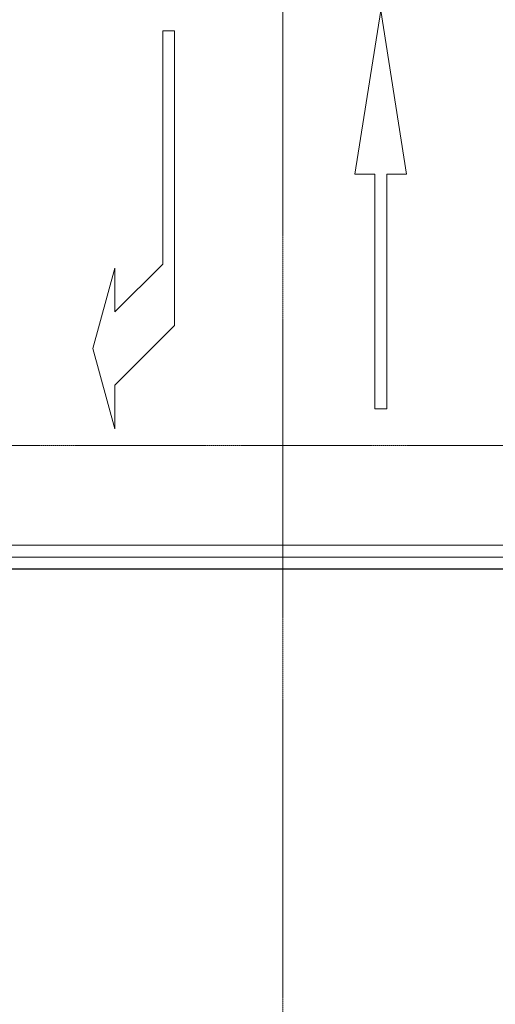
# Model space of a CAD drawing. Header units: millimetres. Extents: x 5617 to 112254, y 7718 to 133720.
# Tile 69 of 82: x 84294 to 90275, y 82982 to 95350. Entities that reach past the tile are written whole.
import ezdxf

# ---------------------------------------------------------------- set-up
doc = ezdxf.new("R2010")
doc.units = ezdxf.units.MM
doc.linetypes.add('Линия сетки', pattern=[25, 20, -2.5, 0, -2.5])
doc.linetypes.add('Осевая', pattern=[14, 10, -2, 0, -2])
for name, color, linetype, lineweight in [('Кабельные лотки', 7, 'Continuous', 18), ('Осевая линия', 7, 'Осевая', 18), ('Оси', 7, 'Continuous', 9), ('Парковка', 7, 'Continuous', 18)]:
    doc.layers.add(name, color=color, linetype=linetype, lineweight=lineweight)

# ---------------------------------------------------------------- blocks, each defined once
blk = doc.blocks.new('199_Паркинг_Дорожная разметка - Стрелка_Поворот-4798527-МКСС_LB01_-7_650__Кабельные конструкции_Лотки_2')
at = {"layer": 'Парковка', "color": 253, "true_color": 0xaaaaaa}
for p, q in [((495, 1490), (215, 2500)), ((215, 2500), (215, 1950)), ((215, 1950), (-535, 1200)), ((215, 480), (495, 1490)), ((-535, 1200), (-535, -2500)), ((-385, 430), (215, 1030)), ((215, 1030), (215, 480)), ((-385, -2500), (-385, 430)), ((-535, -2500), (-385, -2500))]:
    blk.add_line(p, q, dxfattribs=at)
blk = doc.blocks.new('199_Паркинг_Дорожная разметка - Стрелка_Прямое_Движение-V23-МКСС_LB01_-7_650__Кабельные конструкции_Лотки_2')
at = {"layer": 'Парковка', "color": 253, "true_color": 0xaaaaaa}
for p, q in [((0, 2504), (-324, 450)), ((324, 450), (0, 2504)), ((-324, 450), (-75, 450)), ((-75, 450), (-75, -2500)), ((75, -2500), (75, 450)), ((75, 450), (324, 450)), ((-75, -2500), (75, -2500))]:
    blk.add_line(p, q, dxfattribs=at)
blk = doc.blocks.new('135_SLK_GD_AR_rvt-1-МКСС_LB01_-7_650__Кабельные конструкции_Лотки_2')
at = {"layer": 'Парковка', "color": 253, "lineweight": 18, "true_color": 0xaaaaaa}
blk.add_blockref('199_Паркинг_Дорожная разметка - Стрелка_Прямое_Движение-V23-МКСС_LB01_-7_650__Кабельные конструкции_Лотки_2', (109183, 92960), dxfattribs=at)
at = {"layer": 'Парковка', "color": 253, "lineweight": 18, "true_color": 0xaaaaaa, "rotation": 180}
blk.add_blockref('199_Паркинг_Дорожная разметка - Стрелка_Поворот-4798527-МКСС_LB01_-7_650__Кабельные конструкции_Лотки_2', (106056, 92710), dxfattribs=at)

msp = doc.modelspace()

# ---------------------------------------------------------------- linework, layer by layer
at = {"layer": 'Кабельные лотки', "color": 96, "true_color": 0x008000}
for p, q in [((101086.4, 88750), (79886.7, 88750)), ((101086.4, 88747.5), (79886.7, 88747.5)), ((101086.4, 88452.5), (79886.7, 88452.5)), ((101086.4, 88450), (79886.7, 88450))]:
    msp.add_line(p, q, dxfattribs=at)
at = {"layer": 'Осевая линия'}
msp.add_line((101086.4, 88600), (79886.7, 88600), dxfattribs=at)
at = {"layer": 'Оси', "linetype": 'Линия сетки'}
for p, q in [((87601.5, 51761.8), (87601.5, 133719.9)), ((111113.7, 90000), (57746.7, 90000))]:
    msp.add_line(p, q, dxfattribs=at)

# ---------------------------------------------------------------- block references
at = {"lineweight": 5}
msp.add_blockref('135_SLK_GD_AR_rvt-1-МКСС_LB01_-7_650__Кабельные конструкции_Лотки_2', (-20348.5, 0), dxfattribs=at)

doc.saveas('drawing.dxf')
